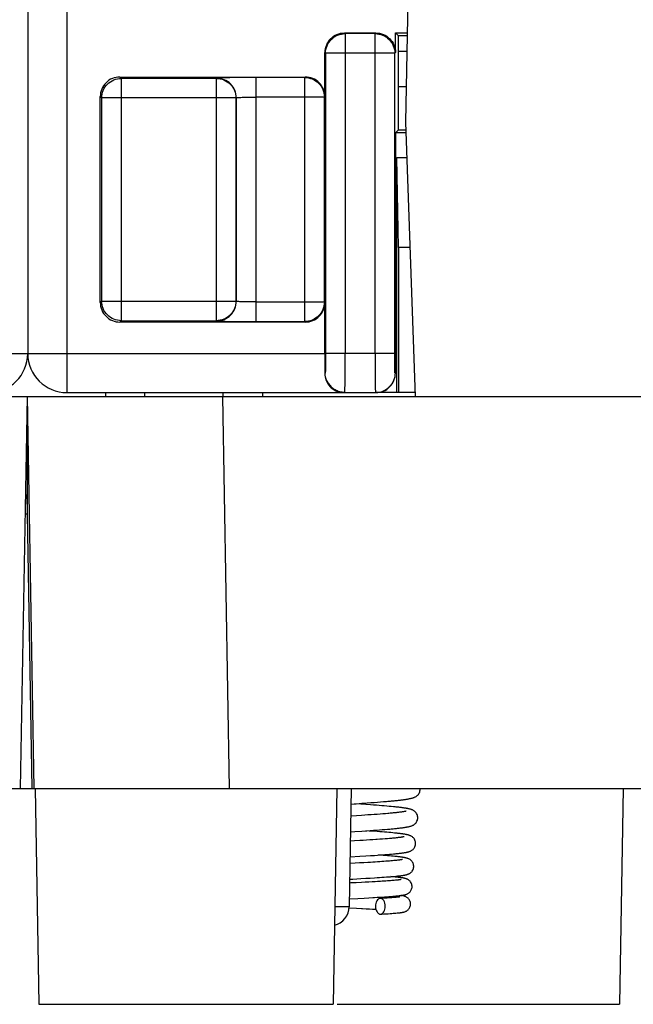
# Model space of a CAD drawing. Header units: millimetres. Extents: x 0 to 594, y 0 to 420.
# Tile 220 of 236: x 460 to 476, y 274 to 299. Entities that reach past the tile are written whole.
import ezdxf

# ---------------------------------------------------------------- set-up
doc = ezdxf.new("R2010")
doc.units = ezdxf.units.MM
doc.header["$LTSCALE"] = 32.67
doc.layers.get('0').update_dxf_attribs({"linetype": 'CONTINUOUS'})

msp = doc.modelspace()

# ---------------------------------------------------------------- linework, layer by layer
at = {"color": 7, "linetype": 'CONTINUOUS'}
for p, q in [((460.52849, 366.83035), (460.52849, 290.33035)), ((470.21711, 299.33035), (470.16299, 296.23035)), ((468.6045, 298.50428), (469.40454, 298.50428)), ((469.9045, 298.00423), (469.90457, 298.50428)), ((469.90456, 298.50428), (470.20269, 298.50428)), ((469.97849, 298.43035), (469.90456, 298.50428)), ((470.2014, 298.43035), (469.97849, 298.43035)), ((469.97849, 296.03034), (469.97849, 298.43035)), ((468.10457, 296.88026), (468.10457, 298.00436)), ((470.19441, 298.03035), (469.97849, 298.03035)), ((462.87826, 297.38019), (467.60462, 297.38019)), ((470.1787, 297.13035), (469.97849, 297.13035)), ((462.37834, 291.63027), (462.37834, 296.88026)), ((470.16299, 296.23035), (470.40744, 289.23035)), ((469.90418, 295.95605), (469.90325, 289.83145)), ((469.90411, 295.95604), (469.97841, 296.03035)), ((470.17257, 295.95604), (469.90411, 295.95604)), ((469.97841, 296.03035), (470.16998, 296.03035)), ((469.93835, 295.33035), (470.19442, 295.33035)), ((469.97849, 293.03035), (469.93835, 295.33035)), ((469.93835, 289.33035), (469.93835, 295.33035)), ((470.27474, 293.03035), (469.97849, 293.03035)), ((469.97849, 293.03035), (469.97849, 289.33035)), ((468.10457, 290.33034), (468.10457, 291.63027)), ((467.60465, 291.13035), (462.87829, 291.13035)), ((461.52849, 289.33035), (469.39445, 289.33035)), ((462.51474, 289.33035), (462.51299, 289.23035)), ((466.51125, 289.33035), (466.51299, 289.23035)), ((470.40395, 289.33035), (469.40317, 289.33035)), ((444.77974, 289.23035), (511.76244, 289.23035)), ((460.51299, 289.23035), (460.33844, 279.23035)), ((460.51299, 289.23035), (460.68754, 279.23035)), ((460.51299, 288.73035), (460.51299, 286.23035)), ((460.51299, 286.23035), (460.46063, 286.23035)), ((460.51299, 286.23035), (460.63518, 279.23034)), ((438.91734, 279.23035), (460.63537, 279.23035)), ((460.64283, 279.23035), (460.67989, 279.23035)), ((460.68735, 279.23035), (511.03844, 279.23035)), ((460.71699, 279.23035), (460.81299, 273.73035)), ((468.409, 279.23035), (468.31299, 273.73035)), ((468.77723, 279.23035), (468.72471, 276.22162)), ((475.709, 279.23035), (475.61299, 273.73035)), ((468.77038, 278.83801), (468.90387, 278.8472)), ((469.02582, 278.8335), (468.86381, 278.84443)), ((468.90387, 278.8472), (469.04663, 278.85719)), ((469.15007, 278.82493), (469.02582, 278.8335)), ((469.04663, 278.85719), (469.18531, 278.86711)), ((469.26879, 278.81653), (469.15007, 278.82493)), ((469.18531, 278.86711), (469.27472, 278.87366)), ((469.34469, 278.81102), (469.26879, 278.81653)), ((469.27472, 278.87366), (469.36114, 278.88014)), ((469.41789, 278.80557), (469.34469, 278.81102)), ((469.36114, 278.88014), (469.44431, 278.88655)), ((469.48833, 278.8002), (469.41789, 278.80557)), ((469.44431, 278.88655), (469.52399, 278.89287)), ((469.55595, 278.79489), (469.48833, 278.8002)), ((469.52399, 278.89287), (469.60009, 278.8991)), ((469.62071, 278.78963), (469.55595, 278.79489)), ((469.60009, 278.8991), (469.67256, 278.90526)), ((469.68258, 278.78444), (469.62071, 278.78963)), ((469.74156, 278.77929), (469.68258, 278.78444)), ((469.79761, 278.7742), (469.74156, 278.77929)), ((468.90744, 278.53862), (468.76499, 278.52939)), ((469.03696, 278.54716), (468.90744, 278.53862)), ((469.12155, 278.55284), (469.03696, 278.54716)), ((469.20435, 278.55851), (469.12155, 278.55284)), ((469.28502, 278.56415), (469.20435, 278.55851)), ((469.36323, 278.56976), (469.28502, 278.56415)), ((469.43872, 278.57533), (469.36323, 278.56976)), ((469.51123, 278.58085), (469.43872, 278.57533)), ((469.58055, 278.58631), (469.51123, 278.58085)), ((469.64652, 278.59171), (469.58055, 278.58631)), ((469.709, 278.59704), (469.64652, 278.59171)), ((468.758, 278.12893), (468.86529, 278.13585)), ((468.86529, 278.13585), (469.04517, 278.14764)), ((469.04517, 278.14764), (469.17582, 278.15643)), ((469.23107, 278.14965), (469.15232, 278.15484)), ((469.17582, 278.15643), (469.26011, 278.16225)), ((469.33822, 278.1424), (469.23107, 278.14965)), ((469.26011, 278.16225), (469.34173, 278.16801)), ((469.4398, 278.13529), (469.33822, 278.1424)), ((469.34173, 278.16801), (469.42031, 278.1737)), ((469.42031, 278.1737), (469.49571, 278.17933)), ((469.50432, 278.13061), (469.4398, 278.13529)), ((469.49571, 278.17933), (469.56778, 278.18488)), ((469.56624, 278.12599), (469.50432, 278.13061)), ((469.62553, 278.12141), (469.56624, 278.12599)), ((469.56778, 278.18488), (469.63649, 278.19037)), ((469.68217, 278.11688), (469.62553, 278.12141)), ((469.63649, 278.19037), (469.70176, 278.1958)), ((469.73616, 278.11239), (469.68217, 278.11688)), ((469.70176, 278.1958), (469.76357, 278.20116)), ((469.78748, 278.10794), (469.73616, 278.11239)), ((469.83615, 278.10352), (469.78748, 278.10794)), ((468.86388, 277.89695), (468.75384, 277.89037)), ((468.99814, 277.90511), (468.86388, 277.89695)), ((469.08472, 277.91048), (468.99814, 277.90511)), ((469.16868, 277.91577), (469.08472, 277.91048)), ((469.24983, 277.92101), (469.16868, 277.91577)), ((469.32798, 277.92618), (469.24983, 277.92101)), ((469.40298, 277.93128), (469.32798, 277.92618)), ((469.57587, 277.94375), (469.50929, 277.93882)), ((469.63892, 277.94862), (469.57587, 277.94375)), ((469.69836, 277.95341), (469.63892, 277.94862)), ((469.75416, 277.95813), (469.69836, 277.95341)), ((468.74685, 277.48994), (468.99562, 277.50491)), ((468.99562, 277.50491), (469.15269, 277.51466)), ((469.15269, 277.51466), (469.26553, 277.5219)), ((469.37351, 277.52905), (469.44258, 277.53379)), ((469.44258, 277.53379), (469.50921, 277.53849)), ((469.5299, 277.53105), (469.46587, 277.53542)), ((469.50921, 277.53849), (469.57331, 277.54317)), ((469.59041, 277.52679), (469.5299, 277.53105)), ((469.57331, 277.54317), (469.63476, 277.54781)), ((469.64791, 277.52258), (469.59041, 277.52679)), ((469.63476, 277.54781), (469.69345, 277.55243)), ((469.70244, 277.51842), (469.64791, 277.52258)), ((469.69345, 277.55243), (469.74931, 277.55701)), ((469.75405, 277.51431), (469.70244, 277.51842)), ((469.74931, 277.55701), (469.80226, 277.56156)), ((469.80275, 277.51024), (469.75405, 277.51431)), ((469.80226, 277.56156), (469.85226, 277.56608)), ((469.84862, 277.50621), (469.80275, 277.51024)), ((468.87604, 277.32865), (468.74391, 277.32144)), ((468.98796, 277.33485), (468.87604, 277.32865)), ((469.09534, 277.34093), (468.98796, 277.33485)), ((469.19821, 277.3469), (469.09534, 277.34093)), ((469.26419, 277.35083), (469.19821, 277.3469)), ((469.32797, 277.35472), (469.26419, 277.35083)), ((469.38943, 277.35856), (469.32797, 277.35472)), ((469.44848, 277.36235), (469.38943, 277.35856)), ((469.50505, 277.36609), (469.44848, 277.36235)), ((469.55905, 277.36978), (469.50505, 277.36609)), ((469.61046, 277.37342), (469.55905, 277.36978)), ((469.65922, 277.377), (469.61046, 277.37342)), ((469.70531, 277.38052), (469.65922, 277.377)), ((469.74874, 277.38398), (469.70531, 277.38052)), ((469.78953, 277.38739), (469.74874, 277.38398)), ((469.82773, 277.39074), (469.78953, 277.38739)), ((469.86336, 277.39403), (469.82773, 277.39074)), ((469.89646, 277.39726), (469.86336, 277.39403)), ((469.92704, 277.40043), (469.89646, 277.39726)), ((469.95513, 277.40354), (469.92704, 277.40043)), ((469.98074, 277.40657), (469.95513, 277.40354)), ((469.72846, 276.98173), (469.77844, 276.9857)), ((469.77844, 276.9857), (469.82551, 276.98964)), ((469.81539, 276.98373), (469.78445, 276.9862)), ((469.82551, 276.98964), (469.86972, 276.99354)), ((469.86972, 276.99354), (469.91114, 276.99742)), ((468.77093, 276.82432), (468.7352, 276.82259)), ((468.73692, 276.92105), (468.81668, 276.92538)), ((468.90673, 276.83097), (468.77093, 276.82432)), ((468.81668, 276.92538), (469.02561, 276.93692)), ((469.03729, 276.83749), (468.90673, 276.83097)), ((469.02561, 276.93692), (469.14525, 276.94373)), ((469.13133, 276.8423), (469.03729, 276.83749)), ((469.22175, 276.84705), (469.13133, 276.8423)), ((469.14525, 276.94373), (469.25894, 276.95039)), ((469.30834, 276.85175), (469.22175, 276.84705)), ((469.25894, 276.95039), (469.3662, 276.95691)), ((469.39089, 276.85638), (469.30834, 276.85175)), ((469.3662, 276.95691), (469.43404, 276.96118)), ((469.44361, 276.85944), (469.39089, 276.85638)), ((469.43404, 276.96118), (469.49891, 276.9654)), ((469.49891, 276.9654), (469.56078, 276.96955)), ((469.56697, 276.86697), (469.5191, 276.86397)), ((469.56078, 276.96955), (469.61966, 276.97366)), ((469.61285, 276.86994), (469.56697, 276.86697)), ((469.65669, 276.87289), (469.61285, 276.86994)), ((469.61966, 276.97366), (469.67555, 276.97772)), ((469.69848, 276.87581), (469.65669, 276.87289)), ((469.67555, 276.97772), (469.72846, 276.98173)), ((469.73819, 276.87871), (469.69848, 276.87581)), ((469.77578, 276.88159), (469.73819, 276.87871)), ((469.81124, 276.88443), (469.77578, 276.88159)), ((469.8445, 276.88725), (469.81124, 276.88443)), ((469.85832, 276.98013), (469.81539, 276.98373)), ((469.87553, 276.89003), (469.8445, 276.88725)), ((469.89794, 276.97659), (469.85832, 276.98013)), ((469.90426, 276.89277), (469.87553, 276.89003)), ((469.93067, 276.89546), (469.90426, 276.89277)), ((469.9547, 276.89809), (469.93067, 276.89546)), ((469.78765, 276.48181), (469.83494, 276.48555)), ((468.72821, 276.42225), (468.94877, 276.43302)), ((468.94877, 276.43302), (469.1073, 276.441)), ((469.1073, 276.441), (469.22184, 276.44697)), ((469.22184, 276.44697), (469.33168, 276.4529)), ((469.43607, 276.4588), (469.5023, 276.4627)), ((469.5023, 276.4627), (469.56564, 276.46658)), ((469.56564, 276.46658), (469.62595, 276.47043)), ((469.65275, 276.43804), (469.60981, 276.43547)), ((469.62595, 276.47043), (469.68311, 276.47426)), ((469.69334, 276.44057), (469.65275, 276.43804)), ((469.68311, 276.47426), (469.73703, 276.47805)), ((469.73158, 276.44306), (469.69334, 276.44057)), ((469.76748, 276.44552), (469.73158, 276.44306)), ((469.73703, 276.47805), (469.78765, 276.48181)), ((469.80102, 276.44794), (469.76748, 276.44552)), ((469.83223, 276.45031), (469.80102, 276.44794)), ((469.8611, 276.45265), (469.83223, 276.45031)), ((469.88765, 276.45493), (469.8611, 276.45265)), ((469.91189, 276.45716), (469.88765, 276.45493)), ((469.93381, 276.45933), (469.91189, 276.45716)), ((469.95344, 276.46143), (469.93381, 276.45933)), ((468.72259, 276.18673), (468.91126, 276.17816)), ((469.06768, 276.17088), (469.1562, 276.16666)), ((469.1562, 276.16666), (469.24062, 276.16252)), ((469.24062, 276.16252), (469.32089, 276.15848)), ((469.52491, 276.03045), (469.56054, 276.0324)), ((469.56054, 276.0324), (469.61742, 276.03561)), ((469.61742, 276.03561), (469.67046, 276.03875)), ((469.67046, 276.03875), (469.71983, 276.04183)), ((469.71983, 276.04183), (469.76567, 276.04484)), ((469.76567, 276.04484), (469.80812, 276.04779)), ((469.80812, 276.04779), (469.84735, 276.05069)), ((469.84735, 276.05069), (469.88352, 276.05354)), ((469.88352, 276.05354), (469.91678, 276.05636)), ((469.91678, 276.05636), (469.9473, 276.05915)), ((469.9473, 276.05915), (469.97527, 276.06192)), ((460.81299, 273.73035), (468.31299, 273.73035)), ((468.41472, 273.73035), (475.61299, 273.73035))]:
    msp.add_line(p, q, dxfattribs=at)
at = {"color": 9, "linetype": 'CONTINUOUS'}
for p, q in [((461.52849, 366.83035), (461.52849, 289.33035)), ((468.62216, 298.48668), (468.6045, 298.50428)), ((468.6221, 298.48668), (468.6221, 290.33035)), ((469.38694, 298.48668), (468.62216, 298.48668)), ((469.38694, 298.48668), (469.40454, 298.50428)), ((469.38696, 297.98675), (469.38696, 298.48668)), ((468.10457, 298.00436), (468.12218, 297.98675)), ((469.38638, 297.98675), (468.12218, 297.98675)), ((468.12218, 297.98675), (468.12218, 290.33035)), ((469.38638, 290.33035), (469.38638, 297.98675)), ((469.88689, 297.98668), (469.38696, 297.98675)), ((469.88572, 290.33027), (469.88689, 297.98663)), ((469.9045, 298.00423), (469.88689, 297.98663)), ((462.91338, 297.34513), (462.87826, 297.38019)), ((462.91332, 297.34513), (462.91332, 291.1654)), ((465.33943, 297.34513), (462.91338, 297.34513)), ((465.33943, 297.34513), (465.34496, 297.35066)), ((465.33945, 291.1654), (465.33945, 297.34513)), ((466.34484, 297.36782), (466.34484, 291.14272)), ((467.59225, 297.36782), (467.60462, 297.38019)), ((467.59228, 291.14271), (467.59228, 297.36782)), ((462.37834, 296.88026), (462.4134, 296.8452)), ((465.83938, 296.8452), (462.4134, 296.8452)), ((462.4134, 296.8452), (462.4134, 291.66533)), ((465.83938, 291.66533), (465.83938, 296.8452)), ((465.84492, 296.85074), (465.84492, 291.65979)), ((468.0922, 296.86789), (466.34484, 296.86789)), ((468.10457, 296.88026), (468.0922, 296.86789)), ((468.0922, 291.64264), (468.0922, 296.86789)), ((462.37834, 291.63027), (462.4134, 291.66533)), ((462.4134, 291.66533), (465.83938, 291.66533)), ((466.34484, 291.64264), (468.0922, 291.64264)), ((462.91335, 291.1654), (462.87829, 291.13035)), ((462.91335, 291.1654), (465.3394, 291.1654)), ((465.3394, 291.1654), (465.345, 291.15987)), ((466.34484, 291.14272), (467.59222, 291.14271)), ((467.59222, 291.14271), (467.60465, 291.13035)), ((453.45242, 290.33034), (468.10457, 290.33034)), ((469.88572, 290.33027), (468.12218, 290.33035)), ((468.11345, 289.83035), (468.10223, 289.83035)), ((469.90325, 289.83145), (469.89437, 289.83027)), ((463.51284, 289.23035), (463.51459, 289.33035)), ((465.51315, 289.23035), (465.5114, 289.33035)), ((465.67678, 279.23035), (465.50223, 289.23035)), ((460.64391, 279.23037), (460.51299, 286.73035)), ((468.42698, 276.2181), (468.35417, 276.21813))]:
    msp.add_line(p, q, dxfattribs=at)
at = {"color": 7, "linetype": 'CONTINUOUS'}
for points in [[(468.16068, 289.62768), (468.16587, 289.61697), (468.17742, 289.59516), (468.19037, 289.57337), (468.20474, 289.5518), (468.22048, 289.53069), (468.2376, 289.51013), (468.25614, 289.49026), (468.27594, 289.47132), (468.29692, 289.45344), (468.31907, 289.43663), (468.34234, 289.42094), (468.36662, 289.40646), (468.39189, 289.39323), (468.41825, 289.38125), (468.44562, 289.37062), (468.47394, 289.36145), (468.50326, 289.35381), (468.53351, 289.34783), (468.56458, 289.34365), (468.59647, 289.34143), (468.61371, 289.3411)], [(460.51299, 286.73035), (460.51288, 286.63497), (460.5129, 286.40194)], [(460.5129, 286.40194), (460.51288, 286.34157), (460.51298, 286.26002)], [(469.67256, 278.90526), (469.70741, 278.90831), (469.74133, 278.91134), (469.77433, 278.91436), (469.80639, 278.91735), (469.83752, 278.92033), (469.86772, 278.92329), (469.897, 278.92623), (469.92535, 278.92916), (469.9528, 278.93207), (469.97933, 278.93497), (470.00495, 278.93785), (470.02969, 278.94072), (470.05354, 278.94358), (470.07652, 278.94643), (470.09865, 278.94928), (470.11994, 278.95212), (470.1404, 278.95495), (470.16006, 278.95779), (470.17894, 278.96063), (470.19704, 278.96347), (470.21443, 278.96634), (470.23111, 278.96922), (470.24709, 278.97213), (470.26248, 278.97509), (470.27728, 278.9781), (470.29151, 278.98117), (470.30527, 278.98435), (470.31858, 278.98763), (470.33147, 278.99106), (470.34409, 278.99468), (470.35642, 278.99854), (470.36855, 279.00268), (470.38086, 279.0073), (470.39334, 279.0125), (470.406, 279.0184), (470.41918, 279.02532), (470.43287, 279.03351), (470.44687, 279.04317), (470.4611, 279.05464), (470.47539, 279.06832), (470.48923, 279.0844), (470.50202, 279.10275), (470.51345, 279.1236), (470.52293, 279.14674), (470.52971, 279.17113), (470.5335, 279.19615), (470.53429, 279.21388)], [(470.47387, 278.4887), (470.47338, 278.50264), (470.47009, 278.52743), (470.4638, 278.55176), (470.45477, 278.57501), (470.44366, 278.59611), (470.43101, 278.61489), (470.41713, 278.63145), (470.40274, 278.6455), (470.38842, 278.65721), (470.37433, 278.66701), (470.36068, 278.67521), (470.34776, 278.68199), (470.33554, 278.68767), (470.32366, 278.6926), (470.31216, 278.69691), (470.30103, 278.7007), (470.28985, 278.70418), (470.27855, 278.70743), (470.26716, 278.71046), (470.25543, 278.71336), (470.2433, 278.71616), (470.23079, 278.71888), (470.21777, 278.72154), (470.2042, 278.72416), (470.19008, 278.72674), (470.17536, 278.72929), (470.16001, 278.73183), (470.14403, 278.73435), (470.12743, 278.73685), (470.11019, 278.73934), (470.0923, 278.74183), (470.07376, 278.74431), (470.05457, 278.74678), (470.03473, 278.74925), (470.01419, 278.75172), (469.99296, 278.75419), (469.97104, 278.75667), (469.94841, 278.75915), (469.92507, 278.76164), (469.90102, 278.76413), (469.87625, 278.76663), (469.85076, 278.76914), (469.79761, 278.7742)], [(470.17811, 278.65636), (470.17759, 278.6562), (470.1751, 278.65547), (470.17116, 278.6544), (470.16607, 278.65312), (470.15987, 278.65167), (470.15248, 278.65005), (470.14405, 278.64832), (470.13461, 278.64649), (470.12411, 278.64457), (470.11264, 278.64258), (470.10018, 278.64053), (470.08671, 278.63841), (470.07228, 278.63625), (470.05687, 278.63404), (470.04048, 278.63179), (470.02312, 278.6295), (470.00479, 278.62718), (469.98547, 278.62482), (469.96519, 278.62243), (469.94392, 278.62), (469.92167, 278.61755), (469.89846, 278.61507), (469.87426, 278.61257), (469.84908, 278.61003), (469.82295, 278.60748), (469.79587, 278.6049), (469.76784, 278.6023), (469.73888, 278.59968), (469.709, 278.59704)], [(469.76357, 278.20116), (469.79317, 278.20381), (469.8219, 278.20646), (469.84977, 278.20908), (469.87677, 278.2117), (469.90291, 278.2143), (469.9282, 278.21688), (469.95264, 278.21946), (469.97624, 278.22202), (469.99902, 278.22458), (470.02097, 278.22712), (470.04211, 278.22966), (470.06247, 278.23219), (470.08204, 278.23472), (470.10084, 278.23725), (470.11892, 278.23978), (470.13626, 278.24232), (470.15289, 278.24486), (470.16888, 278.24742), (470.1842, 278.25), (470.1989, 278.25261), (470.21307, 278.25527), (470.22671, 278.25798), (470.23984, 278.26076), (470.25259, 278.26364), (470.26498, 278.26664), (470.27702, 278.26979), (470.2889, 278.27316), (470.30057, 278.27676), (470.31212, 278.28068), (470.32394, 278.28509), (470.33603, 278.29012), (470.34839, 278.29588), (470.36132, 278.3027), (470.37486, 278.31087), (470.38874, 278.32057), (470.40281, 278.33207), (470.41686, 278.34578), (470.43042, 278.36184), (470.44287, 278.38006), (470.45389, 278.40058), (470.46298, 278.42322), (470.46949, 278.4471), (470.47313, 278.47167), (470.47387, 278.48877)], [(470.12935, 278.00504), (470.12863, 278.00482), (470.12635, 278.00419), (470.12258, 278.00323), (470.11766, 278.00206), (470.11162, 278.00074), (470.1044, 277.99926), (470.09615, 277.99767), (470.08689, 277.996), (470.07658, 277.99424), (470.06529, 277.99242), (470.05304, 277.99054), (470.03978, 277.98861), (470.02557, 277.98663), (470.0104, 277.98461), (469.99426, 277.98256), (469.97716, 277.98047), (469.95912, 277.97835), (469.94012, 277.9762), (469.92017, 277.97402), (469.89927, 277.97182), (469.87742, 277.96959), (469.85463, 277.96734), (469.83091, 277.96507), (469.80626, 277.96278), (469.78067, 277.96047), (469.75416, 277.95813)], [(470.41928, 277.83362), (470.41884, 277.84677), (470.41572, 277.87111), (470.4097, 277.89499), (470.40101, 277.91783), (470.39025, 277.93872), (470.37784, 277.95749), (470.3641, 277.97415), (470.34979, 277.98832), (470.33547, 278.00014), (470.32133, 278.01002), (470.30769, 278.01821), (470.29491, 278.02489), (470.28293, 278.0304), (470.27139, 278.03513), (470.26034, 278.0392), (470.24977, 278.04273), (470.23924, 278.04595), (470.22866, 278.04891), (470.21809, 278.05165), (470.20724, 278.05427), (470.19606, 278.05678), (470.18458, 278.0592), (470.17264, 278.06156), (470.1602, 278.06389), (470.14728, 278.06617), (470.13381, 278.06843), (470.11976, 278.07067), (470.10513, 278.0729), (470.08991, 278.07511), (470.07408, 278.07732), (470.05764, 278.07951), (470.04061, 278.0817), (470.02298, 278.08388), (470.00476, 278.08606), (469.98592, 278.08823), (469.96645, 278.09041), (469.94635, 278.09258), (469.92561, 278.09476), (469.90422, 278.09694), (469.88219, 278.09913), (469.83615, 278.10352)], [(469.50929, 277.93882), (469.43926, 277.93381), (469.40298, 277.93128)], [(469.85226, 277.56608), (469.87616, 277.56832), (469.8993, 277.57056), (469.92171, 277.57279), (469.94338, 277.57502), (469.96431, 277.57724), (469.98452, 277.57945), (470.00399, 277.58166), (470.02275, 277.58386), (470.04082, 277.58607), (470.05818, 277.58827), (470.07486, 277.59047), (470.09089, 277.59269), (470.10628, 277.5949), (470.12103, 277.59713), (470.13521, 277.59938), (470.14882, 277.60166), (470.16188, 277.60396), (470.17449, 277.60631), (470.18665, 277.60873), (470.19838, 277.61121), (470.20985, 277.61381), (470.22105, 277.61654), (470.232, 277.61944), (470.24292, 277.62257), (470.25377, 277.62598), (470.26463, 277.62973), (470.27589, 277.63404), (470.28758, 277.63904), (470.29963, 277.64485), (470.31231, 277.65179), (470.32562, 277.66016), (470.33926, 277.67014), (470.35295, 277.6819), (470.36646, 277.69578), (470.37936, 277.7119), (470.39105, 277.72996), (470.40123, 277.74995), (470.40952, 277.77176), (470.41543, 277.7947), (470.41869, 277.81834), (470.41928, 277.83367)], [(469.26553, 277.5219), (469.30209, 277.52429), (469.37351, 277.52905)], [(470.37053, 277.24855), (470.37033, 277.25747), (470.36797, 277.28023), (470.36297, 277.30295), (470.3554, 277.32515), (470.34562, 277.346), (470.33381, 277.36541), (470.32021, 277.38311), (470.30572, 277.39834), (470.29084, 277.41118), (470.27581, 277.42201), (470.26128, 277.43085), (470.24776, 277.4379), (470.23513, 277.44364), (470.22308, 277.44844), (470.21172, 277.45247), (470.201, 277.45588), (470.19033, 277.45895), (470.17959, 277.46178), (470.16885, 277.46437), (470.1578, 277.46683), (470.14635, 277.4692), (470.13455, 277.47148), (470.12226, 277.4737), (470.10944, 277.47588), (470.09612, 277.47801), (470.08227, 277.48011), (470.06791, 277.48218), (470.05303, 277.48422), (470.03757, 277.48625), (470.02153, 277.48826), (470.00491, 277.49025), (469.98766, 277.49225), (469.96977, 277.49424), (469.95125, 277.49623), (469.93207, 277.49822), (469.91222, 277.50021), (469.89171, 277.5022), (469.84862, 277.50621)], [(469.91114, 276.99742), (469.93081, 276.99935), (469.94982, 277.00128), (469.96816, 277.00321), (469.98585, 277.00514), (470.0029, 277.00707), (470.01932, 277.009), (470.03512, 277.01094), (470.05034, 277.01289), (470.06499, 277.01486), (470.07906, 277.01684), (470.0926, 277.01884), (470.10559, 277.02087), (470.11806, 277.02293), (470.13006, 277.02503), (470.14158, 277.02717), (470.15266, 277.02938), (470.16345, 277.03169), (470.17391, 277.03409), (470.18413, 277.03664), (470.19443, 277.03944), (470.2048, 277.04252), (470.21529, 277.04597), (470.22634, 277.05), (470.23799, 277.05479), (470.25015, 277.06046), (470.26306, 277.06734), (470.27672, 277.07577), (470.29081, 277.08595), (470.30493, 277.09806), (470.31889, 277.11251), (470.33215, 277.12935), (470.3439, 277.14799), (470.35386, 277.16826), (470.36178, 277.19008), (470.36724, 277.21267), (470.3701, 277.23558), (470.37053, 277.24858)], [(470.0865, 277.42365), (470.08668, 277.42371), (470.08641, 277.42363), (470.08494, 277.42324), (470.08256, 277.42264), (470.0793, 277.42189), (470.07509, 277.42097), (470.0701, 277.41995), (470.06432, 277.41885), (470.05774, 277.41765), (470.05045, 277.4164), (470.04246, 277.4151), (470.03376, 277.41375), (470.02442, 277.41237), (470.01445, 277.41096), (470.00384, 277.40952), (469.9926, 277.40806), (469.98074, 277.40657)], [(469.5191, 276.86397), (469.46926, 276.86095), (469.44361, 276.85944)], [(469.83494, 276.48555), (469.85734, 276.4874), (469.87891, 276.48925), (469.89964, 276.4911), (469.91955, 276.49293), (469.93864, 276.49476), (469.95692, 276.49659), (469.97439, 276.49841), (469.99108, 276.50022), (470.00701, 276.50204), (470.02218, 276.50385), (470.03663, 276.50567), (470.05041, 276.5075), (470.06353, 276.50935), (470.07601, 276.51121), (470.08798, 276.51311), (470.09942, 276.51505), (470.11038, 276.51704), (470.12105, 276.51914), (470.13141, 276.52134), (470.14153, 276.52368), (470.15177, 276.52628), (470.16208, 276.52917), (470.17254, 276.53244), (470.18371, 276.53636), (470.19576, 276.54117), (470.20846, 276.54699), (470.22173, 276.55403), (470.23568, 276.56268), (470.24991, 276.57309), (470.26359, 276.58499), (470.27636, 276.59829), (470.28824, 276.61322), (470.29906, 276.62984), (470.30849, 276.64789), (470.31638, 276.6675), (470.3226, 276.68928), (470.32657, 276.71336), (470.32761, 276.7335)], [(470.32761, 276.73347), (470.32731, 276.74433), (470.32465, 276.76743), (470.31938, 276.79007), (470.31168, 276.81182), (470.30194, 276.83207), (470.29037, 276.85075), (470.27727, 276.86764), (470.2634, 276.88219), (470.2492, 276.89447), (470.23493, 276.90482), (470.22116, 276.9133), (470.2083, 276.92011), (470.19629, 276.92563), (470.18496, 276.9302), (470.17446, 276.93396), (470.16471, 276.93709), (470.15518, 276.93986), (470.14578, 276.94235), (470.13657, 276.94458), (470.1272, 276.94668), (470.1176, 276.94868), (470.1078, 276.95057), (470.09763, 276.95241), (470.08703, 276.95422), (470.07602, 276.95598), (470.0645, 276.95772), (470.05245, 276.95945), (470.03986, 276.96116), (470.02669, 276.96287), (470.01294, 276.96457), (469.99858, 276.96627), (469.98357, 276.96797), (469.96788, 276.96968), (469.9515, 276.97139), (469.9344, 276.97311), (469.89794, 276.97659)], [(470.04928, 276.91208), (470.04975, 276.91223), (470.05028, 276.91238), (470.04948, 276.91217), (470.04773, 276.91176), (470.04508, 276.91117), (470.04144, 276.91042), (470.03703, 276.90957), (470.03188, 276.90864), (470.02595, 276.90763), (470.01933, 276.90657), (470.01204, 276.90546), (470.00406, 276.9043), (469.99545, 276.90311), (469.9862, 276.90189), (469.97631, 276.90065), (469.96581, 276.89938), (469.9547, 276.89809)], [(470.29052, 276.2884), (470.28999, 276.30275), (470.28679, 276.32647), (470.28109, 276.34884), (470.27327, 276.36968), (470.26364, 276.38893), (470.25243, 276.40658), (470.23996, 276.42245), (470.22666, 276.43631), (470.21276, 276.44832), (470.19858, 276.45858), (470.18479, 276.46702), (470.17174, 276.47384), (470.15941, 276.47939), (470.14779, 276.48392), (470.13707, 276.48758), (470.1271, 276.49059), (470.1174, 276.49321), (470.10795, 276.49552), (470.09873, 276.49755), (470.08936, 276.49945), (470.07977, 276.50124), (470.06998, 276.50293), (470.05978, 276.50458), (470.0491, 276.50618), (470.04492, 276.50677)], [(469.33168, 276.4529), (469.36712, 276.45487), (469.43607, 276.4588)], [(469.60981, 276.43547), (469.56453, 276.43287), (469.54103, 276.43156), (469.51691, 276.43024)], [(470.02015, 276.471), (470.0195, 276.47085), (470.01795, 276.47052), (470.01544, 276.47002), (470.01219, 276.46941), (470.00824, 276.46872), (470.00355, 276.46796), (469.99823, 276.46714), (469.99229, 276.46627), (469.9857, 276.46536), (469.97852, 276.46442), (469.97075, 276.46345), (469.96238, 276.46245), (469.95344, 276.46143)], [(469.97527, 276.06192), (469.98834, 276.06331), (470.00087, 276.0647), (470.01287, 276.0661), (470.02435, 276.06751), (470.03538, 276.06894), (470.04598, 276.07039), (470.05614, 276.07187), (470.06594, 276.07339), (470.07534, 276.07495), (470.08441, 276.07656), (470.09331, 276.07827), (470.102, 276.08008), (470.11056, 276.08202), (470.11938, 276.0842), (470.12839, 276.08667), (470.13767, 276.0895), (470.14783, 276.09298), (470.15897, 276.09731), (470.17092, 276.10263), (470.18379, 276.10928), (470.19768, 276.11767), (470.2121, 276.12801), (470.22631, 276.1402), (470.23999, 276.15443), (470.25284, 276.17083), (470.26422, 276.18893), (470.27386, 276.20852), (470.28157, 276.22954), (470.28703, 276.25161), (470.29002, 276.27442), (470.29052, 276.28842)], [(468.91126, 276.17816), (469.03727, 276.17232), (469.06768, 276.17088)], [(469.32089, 276.15848), (469.39698, 276.15452), (469.40602, 276.15404)]]:
    msp.add_lwpolyline(points, dxfattribs=at)
for centre, radius, start, end in [((459.52849, 290.33035), 1, 270, 360), ((461.52849, 290.33035), 1, 180, 270), ((468.59979, 289.82264), 0.49715, 203.645641, 221.80726), ((468.5945, 289.8186), 0.49051, 221.868008, 224.174441), ((468.59146, 289.81554), 0.48621, 224.165261, 239.035171), ((468.58728, 289.80729), 0.47694, 259.661223, 269.989658), ((468.22479, 276.23035), 0.5, 284.287767, 358.999902)]:
    msp.add_arc(centre, radius, start, end, dxfattribs=at)
for centre, major_axis, start_param, end_param in [((468.60465, 298.00421), (0.35366, -0.35366), 3.14159265, 3.92683852), ((462.87841, 296.88011), (0.35366, -0.35366), 3.14159265, 3.92683852), ((467.6045, 296.88011), (-0.35366, -0.35366), 2.35634678, 3.14159265), ((462.87841, 291.63042), (0.35366, 0.35366), 2.35634678, 3.14159265)]:
    msp.add_ellipse(centre, major_axis=major_axis, ratio=0.99969546, start_param=start_param, end_param=end_param, dxfattribs=at)
at = {"color": 9, "linetype": 'CONTINUOUS'}
for points, knots in [([(468.12218, 297.98675), (468.1222, 298.05176), (468.14811, 298.18308), (468.22268, 298.29422), (468.26866, 298.3402)], [0, 0, 0, 0, 0.49997841, 1, 1, 1, 1]), ([(468.26866, 298.3402), (468.31463, 298.38617), (468.42578, 298.46076), (468.55711, 298.48666), (468.62213, 298.48668)], [0, 0, 0, 0, 0.49997079, 1, 1, 1, 1]), ([(469.38693, 298.48668), (469.45196, 298.48666), (469.5833, 298.46075), (469.69446, 298.38615), (469.74043, 298.34017)], [0, 0, 0, 0, 0.50002933, 1, 1, 1, 1]), ([(469.74043, 298.34017), (469.78642, 298.29418), (469.861, 298.18301), (469.88688, 298.05165), (469.88689, 297.98663)], [0, 0, 0, 0, 0.50002142, 1, 1, 1, 1]), ([(462.55988, 297.19865), (462.60585, 297.24462), (462.717, 297.31921), (462.84833, 297.34511), (462.91335, 297.34512)], [0, 0, 0, 0, 0.49997079, 1, 1, 1, 1]), ([(465.33942, 297.34512), (465.40445, 297.34511), (465.53578, 297.31921), (465.64693, 297.24462), (465.6929, 297.19865)], [0, 0, 0, 0, 0.50002921, 1, 1, 1, 1]), ([(466.34484, 297.36782), (466.21857, 297.36778), (466.03515, 297.36726), (465.80152, 297.36514), (465.65262, 297.36311), (465.52971, 297.36061), (465.44574, 297.35825), (465.39528, 297.35586), (465.3706, 297.35449), (465.35504, 297.35263), (465.34714, 297.35182), (465.34496, 297.35066)], [0, 0, 0, 0, 0.3786751, 0.5500545, 0.70068375, 0.82523303, 0.91879191, 0.95245302, 0.97691927, 0.99259255, 1, 1, 1, 1]), ([(465.69853, 297.20427), (465.65259, 297.2502), (465.54098, 297.3238), (465.41, 297.35069), (465.34496, 297.35067)], [0, 0, 0, 0, 0.4996894, 1, 1, 1, 1]), ([(467.59224, 297.36782), (467.65727, 297.3678), (467.7886, 297.3419), (467.89975, 297.26731), (467.94572, 297.22134)], [0, 0, 0, 0, 0.50002921, 1, 1, 1, 1]), ([(462.4134, 296.8452), (462.41342, 296.91021), (462.43933, 297.04153), (462.5139, 297.15267), (462.55988, 297.19865)], [0, 0, 0, 0, 0.49997841, 1, 1, 1, 1]), ([(465.6929, 297.19865), (465.73887, 297.15267), (465.81345, 297.04153), (465.83936, 296.91021), (465.83938, 296.8452)], [0, 0, 0, 0, 0.50002159, 1, 1, 1, 1]), ([(465.84505, 296.85074), (465.84503, 296.91578), (465.81808, 297.04675), (465.74446, 297.15835), (465.69853, 297.20427)], [0, 0, 0, 0, 0.50034931, 1, 1, 1, 1]), ([(467.94572, 297.22134), (467.9917, 297.17536), (468.06627, 297.06422), (468.09218, 296.9329), (468.0922, 296.86789)], [0, 0, 0, 0, 0.50002159, 1, 1, 1, 1]), ([(465.84505, 296.85075), (465.8455, 296.85183), (465.84998, 296.85287), (465.85728, 296.85451), (465.87016, 296.85595), (465.89542, 296.85828), (465.93752, 296.86069), (465.97375, 296.86218), (465.99443, 296.86289)], [0, 0, 0, 0, 0.02338351, 0.07694745, 0.16133926, 0.27539207, 0.58701339, 1, 1, 1, 1]), ([(465.99443, 296.86288), (466.01953, 296.86375), (466.13631, 296.86692), (466.25314, 296.86789), (466.34484, 296.86789)], [0, 0, 0, 0, 0.21497849, 1, 1, 1, 1]), ([(462.55988, 291.31189), (462.5139, 291.35786), (462.43933, 291.46901), (462.41342, 291.60032), (462.4134, 291.66533)], [0, 0, 0, 0, 0.50002159, 1, 1, 1, 1]), ([(465.83938, 291.66533), (465.83936, 291.60032), (465.81345, 291.46901), (465.73887, 291.35786), (465.6929, 291.31189)], [0, 0, 0, 0, 0.49997841, 1, 1, 1, 1]), ([(465.69853, 291.30626), (465.74446, 291.35218), (465.81808, 291.46378), (465.84503, 291.59475), (465.84505, 291.65979)], [0, 0, 0, 0, 0.49965069, 1, 1, 1, 1]), ([(465.99443, 291.64764), (465.97375, 291.64836), (465.93752, 291.64984), (465.89542, 291.65225), (465.87016, 291.65458), (465.85728, 291.65602), (465.84998, 291.65767), (465.8455, 291.65871), (465.84505, 291.65979)], [0, 0, 0, 0, 0.41298661, 0.72460793, 0.83866074, 0.92305255, 0.97661649, 1, 1, 1, 1]), ([(466.34484, 291.64264), (466.31268, 291.64264), (466.19587, 291.64307), (466.07904, 291.64473), (465.99443, 291.64765)], [0, 0, 0, 0, 0.27529975, 1, 1, 1, 1]), ([(468.0922, 291.64264), (468.09218, 291.57763), (468.06627, 291.44631), (467.9917, 291.33517), (467.94572, 291.2892)], [0, 0, 0, 0, 0.49997841, 1, 1, 1, 1]), ([(462.91335, 291.16541), (462.84833, 291.16542), (462.717, 291.19133), (462.60585, 291.26591), (462.55988, 291.31189)], [0, 0, 0, 0, 0.50002921, 1, 1, 1, 1]), ([(465.6929, 291.31189), (465.64693, 291.26591), (465.53578, 291.19133), (465.40445, 291.16542), (465.33942, 291.16541)], [0, 0, 0, 0, 0.49997079, 1, 1, 1, 1]), ([(465.34496, 291.15987), (465.41, 291.15985), (465.54098, 291.18674), (465.65259, 291.26034), (465.69853, 291.30626)], [0, 0, 0, 0, 0.5003106, 1, 1, 1, 1]), ([(465.345, 291.15987), (465.34718, 291.15871), (465.35508, 291.1579), (465.37065, 291.15604), (465.39533, 291.15467), (465.4458, 291.15228), (465.52978, 291.14992), (465.65269, 291.14742), (465.80159, 291.1454), (466.03519, 291.14328), (466.21859, 291.14275), (466.34484, 291.14272)], [0, 0, 0, 0, 0.00741726, 0.02309726, 0.04756853, 0.0812354, 0.17481092, 0.29936968, 0.44999618, 0.62136362, 1, 1, 1, 1]), ([(467.94572, 291.2892), (467.89975, 291.24322), (467.7886, 291.16864), (467.65727, 291.14273), (467.59224, 291.14272)], [0, 0, 0, 0, 0.49997079, 1, 1, 1, 1]), ([(468.12218, 290.33035), (468.12214, 290.26654), (468.1219, 290.17393), (468.1208, 290.05611), (468.11984, 289.98122), (468.11833, 289.91998), (468.11761, 289.87446), (468.11506, 289.84692), (468.11505, 289.83362), (468.11345, 289.83035)], [0, 0, 0, 0, 0.38264637, 0.5553419, 0.70677235, 0.83155964, 0.92337874, 0.97814581, 1, 1, 1, 1]), ([(468.61954, 289.62318), (468.61952, 289.6737), (468.62031, 289.90942), (468.62103, 290.14514), (468.6221, 290.33035)], [0, 0, 0, 0, 0.21430399, 1, 1, 1, 1]), ([(469.38594, 290.33035), (469.38589, 290.26534), (469.38592, 290.02964), (469.3868, 289.79394), (469.3883, 289.62326)], [0, 0, 0, 0, 0.27581639, 1, 1, 1, 1]), ([(469.89437, 289.83027), (469.89276, 289.83354), (469.89277, 289.84685), (469.89022, 289.87438), (469.88951, 289.9199), (469.888, 289.98114), (469.88706, 290.05603), (469.88597, 290.17386), (469.88575, 290.26647), (469.88572, 290.33027)], [0, 0, 0, 0, 0.02183285, 0.07661355, 0.16844079, 0.29322219, 0.44464916, 0.61734818, 1, 1, 1, 1]), ([(469.89437, 289.83027), (469.89436, 289.76524), (469.86743, 289.63429), (469.79381, 289.52271), (469.74789, 289.4768)], [0, 0, 0, 0, 0.50035772, 1, 1, 1, 1]), ([(468.61707, 289.42436), (468.61733, 289.43795), (468.61841, 289.5056), (468.61906, 289.57327), (468.61951, 289.62735)], [0, 0, 0, 0, 0.20075372, 1, 1, 1, 1]), ([(469.38832, 289.6265), (469.38868, 289.58548), (469.38923, 289.52758), (469.39035, 289.45565), (469.39088, 289.41312), (469.39222, 289.37982), (469.39164, 289.35376), (469.39481, 289.34064), (469.39273, 289.33118), (469.39444, 289.33042)], [0, 0, 0, 0, 0.41549363, 0.58602564, 0.7295023, 0.84427228, 0.92868739, 0.98111068, 1, 1, 1, 1]), ([(468.6137, 289.3411), (468.61539, 289.34106), (468.61398, 289.34748), (468.61534, 289.35289), (468.61543, 289.36744), (468.61655, 289.39081), (468.61684, 289.41203), (468.61707, 289.42436)], [0, 0, 0, 0, 0.06083877, 0.13693154, 0.24436743, 0.55619962, 1, 1, 1, 1]), ([(469.39445, 289.33042), (469.45946, 289.33042), (469.5904, 289.35731), (469.70197, 289.43089), (469.74789, 289.4768)], [0, 0, 0, 0, 0.50034558, 1, 1, 1, 1]), ([(468.72471, 276.22162), (468.72468, 276.21992), (468.7148, 276.22039), (468.70356, 276.21824), (468.67797, 276.21849), (468.64578, 276.21769), (468.60366, 276.21743), (468.53154, 276.21703), (468.47321, 276.21753), (468.43176, 276.218)], [0, 0, 0, 0, 0.01733434, 0.06663011, 0.14800655, 0.26079362, 0.40388993, 0.57593884, 1, 1, 1, 1])]:
    msp.add_open_spline(points, degree=3, knots=knots, dxfattribs=at)
at = {"color": 7, "linetype": 'CONTINUOUS'}
for points, knots in [([(468.25099, 298.35787), (468.29696, 298.40385), (468.40813, 298.47842), (468.53947, 298.50429), (468.6045, 298.50428)], [0, 0, 0, 0, 0.49999893, 1, 1, 1, 1]), ([(469.40457, 298.50428), (469.4696, 298.50429), (469.60095, 298.47841), (469.71212, 298.40383), (469.7581, 298.35784)], [0, 0, 0, 0, 0.50000196, 1, 1, 1, 1]), ([(469.7581, 298.35784), (469.80411, 298.31182), (469.87873, 298.20052), (469.90455, 298.06905), (469.90453, 298.00397)], [0, 0, 0, 0, 0.49999302, 1, 1, 1, 1]), ([(462.87826, 297.38019), (462.81314, 297.38019), (462.68075, 297.3571), (462.5708, 297.27982), (462.52475, 297.23377)], [0, 0, 0, 0, 0.50000104, 1, 1, 1, 1]), ([(467.95816, 297.23377), (467.91211, 297.27982), (467.80216, 297.3571), (467.66977, 297.38019), (467.60465, 297.38019)], [0, 0, 0, 0, 0.49999896, 1, 1, 1, 1]), ([(467.95816, 291.27676), (468.0042, 291.32281), (468.08149, 291.43276), (468.10457, 291.56515), (468.10457, 291.63027)], [0, 0, 0, 0, 0.49999929, 1, 1, 1, 1]), ([(462.52475, 291.27676), (462.5708, 291.23071), (462.68075, 291.15344), (462.81314, 291.13034), (462.87826, 291.13035)], [0, 0, 0, 0, 0.49999896, 1, 1, 1, 1]), ([(467.60465, 291.13035), (467.66977, 291.13034), (467.80216, 291.15344), (467.91211, 291.23071), (467.95816, 291.27676)], [0, 0, 0, 0, 0.50000104, 1, 1, 1, 1]), ([(468.10457, 290.33034), (468.10457, 290.28684), (468.10438, 290.12017), (468.10347, 289.9535), (468.10223, 289.83035)], [0, 0, 0, 0, 0.2610187, 1, 1, 1, 1]), ([(468.10223, 289.83035), (468.10204, 289.81152), (468.10542, 289.74078), (468.12356, 289.67081), (468.14438, 289.62324)], [0, 0, 0, 0, 0.26611564, 1, 1, 1, 1]), ([(469.75678, 289.47679), (469.80319, 289.52318), (469.87815, 289.63566), (469.90386, 289.76826), (469.90372, 289.83389)], [0, 0, 0, 0, 0.49994588, 1, 1, 1, 1]), ([(468.3413, 289.39863), (468.35389, 289.39107), (468.40435, 289.36381), (468.45974, 289.34575), (468.50168, 289.33809)], [0, 0, 0, 0, 0.25612822, 1, 1, 1, 1]), ([(469.40317, 289.33035), (469.46831, 289.33035), (469.60073, 289.35344), (469.71071, 289.43073), (469.75678, 289.47679)], [0, 0, 0, 0, 0.49999967, 1, 1, 1, 1]), ([(469.51691, 276.43015), (469.50884, 276.42973), (469.49225, 276.42617), (469.46022, 276.40847), (469.42627, 276.36805), (469.40212, 276.30394), (469.39623, 276.25553), (469.39623, 276.23035)], [0, 0, 0, 0, 0.09570392, 0.19735855, 0.42876239, 0.70170848, 1, 1, 1, 1]), ([(469.64563, 276.23035), (469.64563, 276.25655), (469.63937, 276.30666), (469.61666, 276.36392), (469.58952, 276.39874), (469.56714, 276.41734), (469.54259, 276.42863), (469.52524, 276.43058), (469.51691, 276.43015)], [0, 0, 0, 0, 0.30059576, 0.57351574, 0.69418469, 0.80379488, 0.90430127, 1, 1, 1, 1]), ([(469.39623, 276.23035), (469.39623, 276.20415), (469.40249, 276.15404), (469.42519, 276.0968), (469.45232, 276.06197), (469.47469, 276.04337), (469.49924, 276.03207), (469.51658, 276.03012), (469.52491, 276.03055)], [0, 0, 0, 0, 0.3005848, 0.57350409, 0.69417678, 0.80379228, 0.90430271, 1, 1, 1, 1]), ([(469.52491, 276.03055), (469.53298, 276.03096), (469.54958, 276.03451), (469.58162, 276.0522), (469.61558, 276.09263), (469.63974, 276.15674), (469.64563, 276.20516), (469.64563, 276.23035)], [0, 0, 0, 0, 0.09570349, 0.19735343, 0.42874827, 0.70169641, 1, 1, 1, 1])]:
    msp.add_open_spline(points, degree=3, knots=knots, dxfattribs=at)
at = {"color": 9, "linetype": 'CONTINUOUS'}
msp.add_open_spline([(468.15707, 289.62607), (468.12863, 289.68962), (468.11345, 289.76072), (468.11345, 289.83035)], degree=3, dxfattribs=at)

doc.saveas('drawing.dxf')
